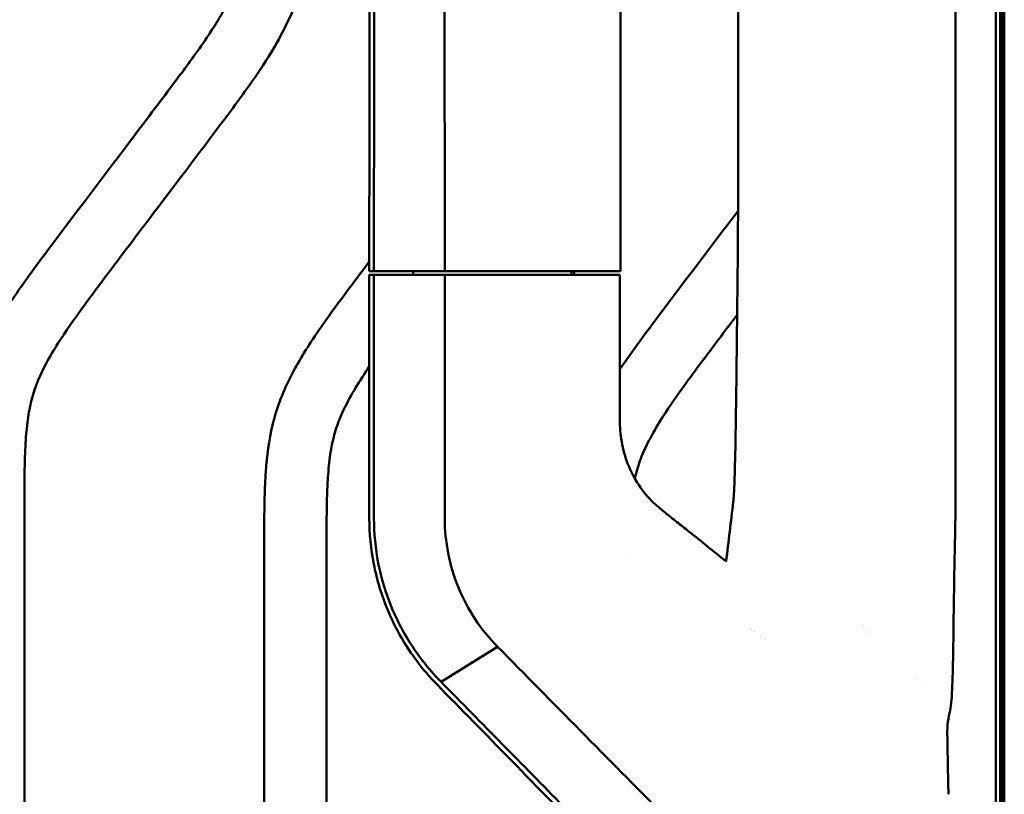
# Model space of a CAD drawing. Header units: millimetres. Extents: x 0 to 6049, y -120 to 1682.
# Tile 175 of 256: x 1550 to 1629, y 1132 to 1194. Entities that reach past the tile are written whole.
import ezdxf

# ---------------------------------------------------------------- set-up
doc = ezdxf.new("R2010")
doc.units = ezdxf.units.MM
doc.header["$LTSCALE"] = 2
doc.layers.add('Sichtbar (ISO)', color=7, linetype='Continuous', lineweight=50)

msp = doc.modelspace()

# ---------------------------------------------------------------- linework, layer by layer
at = {"layer": 'Sichtbar (ISO)'}
for p, q in [((1628.467, 1398.37), (1628.467, 1092.37)), ((1628.134, 1359.961), (1628.134, 1130.778)), ((1624.879, 1154.407), (1624.879, 1336.333)), ((1597.992, 1173.67), (1597.992, 1317.07)), ((1607.445, 1181.425), (1607.445, 1309.314)), ((1628.467, 1244.93), (1628.467, 1092.37)), ((1628.667, 1245.13), (1628.667, 1092.37)), ((1628.807, 1245.27), (1628.807, 1092.37)), ((1577.842, 1173.67), (1578.216, 1173.67)), ((1578.216, 1173.67), (1583.9, 1173.67)), ((1581.364, 1173.67), (1581.364, 1173.37)), ((1594.067, 1173.67), (1594.067, 1173.37)), ((1594.285, 1173.67), (1594.285, 1173.37)), ((1597.474, 1173.67), (1595.793, 1173.67)), ((1597.474, 1173.67), (1597.991, 1173.67)), ((1597.991, 1173.67), (1597.992, 1173.67)), ((1578.216, 1173.37), (1577.842, 1173.37)), ((1577.842, 1173.37), (1577.842, 1153.818)), ((1578.216, 1173.37), (1579.099, 1173.37)), ((1583.898, 1173.37), (1578.216, 1173.37)), ((1578.216, 1153.818), (1578.216, 1173.37)), ((1580.864, 1173.37), (1580.774, 1173.37)), ((1581.364, 1173.37), (1580.864, 1173.37)), ((1581.364, 1173.37), (1581.615, 1173.37)), ((1583.898, 1173.37), (1595.861, 1173.37)), ((1583.898, 1153.818), (1583.898, 1173.37)), ((1594.067, 1173.37), (1594.285, 1173.37)), ((1594.785, 1173.37), (1594.285, 1173.37)), ((1594.785, 1173.37), (1594.946, 1173.37)), ((1595.861, 1173.37), (1597.558, 1173.37)), ((1597.947, 1173.37), (1597.558, 1173.37)), ((1597.947, 1161.776), (1597.947, 1173.37)), ((1550.157, 1154.495), (1550.157, 1086.645)), ((1569.407, 1089.633), (1569.407, 1151.507)), ((1574.407, 1151.507), (1574.407, 1089.633)), ((1598.665, 1150.652), (1598.665, 1150.651)), ((1583.607, 1140.681), (1588.134, 1143.507)), ((1583.606, 1140.681), (1583.607, 1140.681)), ((1583.606, 1140.68), (1583.607, 1140.68))]:
    msp.add_line(p, q, dxfattribs=at)
for centre, radius, start, end in [((1613.287, 1135.995), 10.086, 65.95829, 65.95851), ((1613.287, 1135.995), 10.086, 118.03693, 118.03724), ((1613.287, 1135.995), 9.85, 117.48322, 117.48352), ((1613.287, 1135.995), 9.25, 115.9343, 115.93459), ((1613.287, 1135.995), 9.85, 61.7341, 61.73456), ((1613.282, 1135.995), 8.9, 114.90153, 114.90181), ((1613.287, 1135.995), 9.85, 30.35499, 30.35637), ((1613.287, 1135.995), 10.086, 26.13103, 26.13216)]:
    msp.add_arc(centre, radius, start, end, dxfattribs=at)
for centre, major_axis, ratio, start_param, end_param in [((1607.007, 1171.619), (0.233, 18.479), 0.020112, 4.793212, 5.272016), ((2974.083, 3443.439), (1655.526, 11968.307), 0.087959, 1.775329, 1.775736), ((1622.066, 1157.061), (-0.458, 16.762), 0.165611, 4.399937, 4.548863)]:
    msp.add_ellipse(centre, major_axis=major_axis, ratio=ratio, start_param=start_param, end_param=end_param, dxfattribs=at)
for points, knots in [([(1583.9, 1173.67), (1583.898, 1177.622), (1583.894, 1181.573), (1583.89, 1186.315), (1583.884, 1191.937), (1583.886, 1197.782), (1583.886, 1201.685), (1583.899, 1208.403), (1583.946, 1209.89), (1583.934, 1217.581), (1583.7, 1219.717), (1583.242, 1221.481)], [-8.595102, -8.595102, -8.595102, -8.595102, -2.197418, -2.197418, -0.917847, -0.917847, -0.8234, -0.8234, -0.549516, -0.549516, -0.000006, -0.000006, -0.000006, -0.000006]), ([(1578.216, 1173.67), (1578.216, 1181.736), (1578.227, 1191.461), (1578.221, 1202.777), (1578.215, 1205.432), (1578.208, 1209.354), (1578.207, 1210.759), (1578.213, 1213.545), (1578.216, 1213.961), (1578.216, 1215.706), (1578.207, 1216.432), (1578.191, 1217.092)], [0.000002, 0.000002, 0.000002, 0.000002, 2.420027, 2.420027, 4.199195, 4.199195, 5.701965, 5.701965, 6.83763, 6.83763, 8.180204, 8.180204, 8.180204, 8.180204]), ([(1577.842, 1173.67), (1577.843, 1181.15), (1577.852, 1189.128), (1577.85, 1197.913), (1577.85, 1199.635), (1577.844, 1205.135), (1577.837, 1206.874), (1577.832, 1214.121), (1577.863, 1215.243), (1577.827, 1216.88)], [0.000002, 0.000002, 0.000002, 0.000002, 2.244215, 2.244215, 2.775923, 2.775923, 3.907548, 3.907548, 6.400314, 6.400314, 6.400314, 6.400314]), ([(1545.157, 1154.495), (1545.157, 1155.83), (1545.157, 1157.854), (1545.293, 1161.132), (1545.619, 1163.74), (1546.551, 1166.822), (1547.765, 1169.195), (1549.239, 1171.49), (1550.566, 1173.378), (1553.662, 1177.539), (1557.474, 1182.548), (1561.113, 1187.366), (1562.856, 1189.694), (1563.896, 1191.113), (1565.28, 1193.083), (1566.593, 1195.273), (1567.418, 1197.3), (1567.873, 1198.791), (1568.21, 1200.401), (1568.453, 1202.407), (1568.587, 1204.59), (1568.653, 1207.381), (1568.657, 1209.449), (1568.657, 1210.726)], [0, 0, 0, 0, 0.0636, 0.096404, 0.156284, 0.1884, 0.249265, 0.282623, 0.318197, 0.359011, 0.529356, 0.617603, 0.646219, 0.667688, 0.701281, 0.760814, 0.788814, 0.805272, 0.835038, 0.867033, 0.901473, 0.939174, 1, 1, 1, 1]), ([(1573.657, 1210.726), (1573.657, 1209.151), (1573.657, 1206.78), (1573.545, 1203.487), (1573.337, 1200.868), (1572.894, 1198.167), (1572.145, 1195.573), (1571.075, 1193.139), (1569.686, 1190.706), (1567.802, 1187.969), (1565.021, 1184.266), (1561.543, 1179.669), (1557.97, 1174.952), (1555.038, 1171.059), (1553.11, 1168.336), (1551.919, 1166.341), (1551.184, 1164.81), (1550.69, 1163.295), (1550.392, 1161.653), (1550.251, 1160.022), (1550.191, 1158.508), (1550.161, 1156.715), (1550.157, 1155.397), (1550.157, 1154.495)], [0, 0, 0, 0, 0.075046, 0.112923, 0.156945, 0.200099, 0.24313, 0.285244, 0.326445, 0.376327, 0.443263, 0.54671, 0.650509, 0.724752, 0.778557, 0.809146, 0.835232, 0.859274, 0.884853, 0.914568, 0.937219, 0.957024, 1, 1, 1, 1]), ([(1597.947, 1165.794), (1598.294, 1166.303), (1599.145, 1167.507), (1602.162, 1171.563), (1604.993, 1175.282), (1607.297, 1178.325), (1607.439, 1178.513)], [0.3569839, 0.3569839, 0.3569839, 0.3569839, 0.3931953, 0.4436291, 0.6541251, 0.6679488, 0.6679488, 0.6679488, 0.6679488]), ([(1569.407, 1151.507), (1569.407, 1152.842), (1569.407, 1154.866), (1569.543, 1158.144), (1569.869, 1160.752), (1570.801, 1163.834), (1572.015, 1166.207), (1573.489, 1168.502), (1574.816, 1170.39), (1576.29, 1172.371), (1577.323, 1173.747), (1577.842, 1174.437)], [0, 0, 0, 0, 0.0635995, 0.0964043, 0.1562837, 0.1883996, 0.249265, 0.2826229, 0.3181967, 0.3590107, 0.4000722, 0.4000722, 0.4000722, 0.4000722]), ([(1607.152, 1156.864), (1607.174, 1157.496), (1607.194, 1158.244), (1607.235, 1160.089), (1607.255, 1161.237), (1607.317, 1165.405), (1607.351, 1168.868), (1607.387, 1172.299), (1607.392, 1172.708), (1607.396, 1173.107)], [-1.806169, -1.806169, -1.806169, -1.806169, -1.501825, -1.501825, -1.115672, -1.115672, -0.129741, -0.129741, -0.000057, -0.000057, -0.000057, -0.000057]), ([(1607.365, 1170.156), (1606.942, 1169.597), (1605.579, 1167.792), (1603.538, 1165.082), (1601.61, 1162.36), (1600.419, 1160.365), (1599.684, 1158.834), (1599.322, 1157.723), (1599.178, 1157.122), (1599.153, 1157.011)], [0.6171805, 0.6171805, 0.6171805, 0.6171805, 0.6505088, 0.724752, 0.7785569, 0.809146, 0.8352317, 0.8592736, 0.864667, 0.864667, 0.864667, 0.864667]), ([(1577.842, 1166.006), (1577.598, 1165.647), (1577.002, 1164.75), (1576.169, 1163.353), (1575.434, 1161.822), (1574.94, 1160.307), (1574.642, 1158.665), (1574.501, 1157.034), (1574.441, 1155.52), (1574.411, 1153.727), (1574.407, 1152.409), (1574.407, 1151.507)], [0.7579017, 0.7579017, 0.7579017, 0.7579017, 0.7785569, 0.809146, 0.8352317, 0.8592736, 0.8848531, 0.9145683, 0.9372192, 0.9570244, 1, 1, 1, 1]), ([(1597.969, 1161.105), (1598.006, 1160.493), (1598.098, 1159.885), (1598.4, 1158.676), (1598.612, 1158.088), (1599.16, 1156.952), (1599.495, 1156.419), (1600.255, 1155.457), (1600.674, 1155.03), (1601.13, 1154.652)], [-0.7610491, -0.7610491, -0.7610491, -0.7610491, -0.5768058, -0.5768058, -0.3873097, -0.3873097, -0.1914418, -0.1914418, -0.0000031, -0.0000031, -0.0000031, -0.0000031]), ([(1607.055, 1155.143), (1607.072, 1155.285), (1607.088, 1155.499), (1607.121, 1156.073), (1607.137, 1156.44), (1607.152, 1156.864)], [-0.4131694, -0.4131694, -0.4131694, -0.4131694, -0.2138126, -0.2138126, -0.0000026, -0.0000026, -0.0000026, -0.0000026]), ([(1601.13, 1154.652), (1601.369, 1154.453), (1601.607, 1154.258), (1602.075, 1153.881), (1602.305, 1153.698), (1602.53, 1153.524)], [0.0000059, 0.0000059, 0.0000059, 0.0000059, 0.1005696, 0.1005696, 0.2000959, 0.2000959, 0.2000959, 0.2000959]), ([(1577.842, 1153.818), (1577.843, 1152.584), (1577.962, 1151.357), (1578.449, 1148.875), (1578.827, 1147.636), (1579.556, 1145.891), (1579.818, 1145.338), (1580.985, 1143.159), (1582.074, 1141.693), (1583.334, 1140.41)], [0.00031, 0.00031, 0.00031, 0.00031, 0.370667, 0.370667, 0.760264, 0.760264, 0.947861, 0.947861, 1.520502, 1.520502, 1.520502, 1.520502]), ([(1578.216, 1153.818), (1578.216, 1152.61), (1578.334, 1151.404), (1578.803, 1149.007), (1579.16, 1147.824), (1580.091, 1145.566), (1580.661, 1144.495), (1581.997, 1142.478), (1582.762, 1141.536), (1583.606, 1140.68)], [-1.475989, -1.475989, -1.475989, -1.475989, -1.112886, -1.112886, -0.740642, -0.740642, -0.372636, -0.372636, -0.000141, -0.000141, -0.000141, -0.000141]), ([(1583.897, 1153.818), (1583.896, 1152.876), (1583.99, 1151.933), (1584.356, 1150.063), (1584.633, 1149.138), (1585.362, 1147.365), (1585.813, 1146.518), (1586.865, 1144.926), (1587.47, 1144.179), (1588.135, 1143.507)], [0.000072, 0.000072, 0.000072, 0.000072, 0.282788, 0.282788, 0.573559, 0.573559, 0.86552, 0.86552, 1.163386, 1.163386, 1.163386, 1.163386]), ([(1602.53, 1153.524), (1602.692, 1153.399), (1602.857, 1153.27), (1603.186, 1153.01), (1603.351, 1152.878), (1603.517, 1152.744)], [0.000416, 0.000416, 0.000416, 0.000416, 0.0720716, 0.0720716, 0.1438616, 0.1438616, 0.1438616, 0.1438616]), ([(1624.848, 1151.98), (1624.804, 1150.301), (1624.78, 1148.623), (1624.736, 1145.438), (1624.718, 1143.902), (1624.671, 1141.494), (1624.646, 1140.542), (1624.599, 1139.622), (1624.589, 1139.457), (1624.548, 1138.874), (1624.51, 1138.56), (1624.462, 1138.389)], [0.000001, 0.000001, 0.000001, 0.000001, 0.507116, 0.507116, 1.017202, 1.017202, 1.419061, 1.419061, 1.515053, 1.515053, 1.788247, 1.788247, 1.788247, 1.788247]), ([(1614.558, 1116.721), (1610.183, 1121.159), (1605.798, 1125.606), (1596.99, 1134.535), (1592.568, 1139.017), (1588.135, 1143.507)], [-3.979041, -3.979041, -3.979041, -3.979041, -1.993521, -1.993521, -0.000094, -0.000094, -0.000094, -0.000094]), ([(1604.648, 1118.603), (1601.632, 1121.694), (1598.978, 1124.412), (1591.205, 1132.37), (1586.952, 1136.72), (1583.334, 1140.41)], [0.000049, 0.000049, 0.000049, 0.000049, 1.429677, 1.429677, 3.964215, 3.964215, 3.964215, 3.964215]), ([(1583.607, 1140.68), (1586.874, 1137.356), (1590.136, 1134.036), (1596.65, 1127.406), (1599.901, 1124.095), (1603.147, 1120.789)], [0.00019, 0.00019, 0.00019, 0.00019, 1.472515, 1.472515, 2.944898, 2.944898, 2.944898, 2.944898]), ([(1624.462, 1138.389), (1624.382, 1138.105), (1624.322, 1137.798), (1624.244, 1137.16), (1624.225, 1136.821), (1624.232, 1136.464)], [0.0000047, 0.0000047, 0.0000047, 0.0000047, 0.4526872, 0.4526872, 0.895724, 0.895724, 0.895724, 0.895724])]:
    msp.add_open_spline(points, degree=3, knots=knots, dxfattribs=at)
for points in [[(1583.9, 1173.67), (1586.54, 1173.67), (1590.27, 1173.67), (1595.793, 1173.67)], [(1579.099, 1173.37), (1579.601, 1173.37), (1580.155, 1173.37), (1580.774, 1173.37)], [(1597.947, 1161.776), (1597.948, 1161.554), (1597.956, 1161.33), (1597.969, 1161.105)], [(1603.517, 1152.744), (1604.503, 1151.952), (1605.492, 1151.157), (1606.482, 1150.363)], [(1624.232, 1136.464), (1624.262, 1134.862), (1624.291, 1133.259), (1624.321, 1131.656)]]:
    msp.add_open_spline(points, degree=3, dxfattribs=at)

doc.saveas('drawing.dxf')
